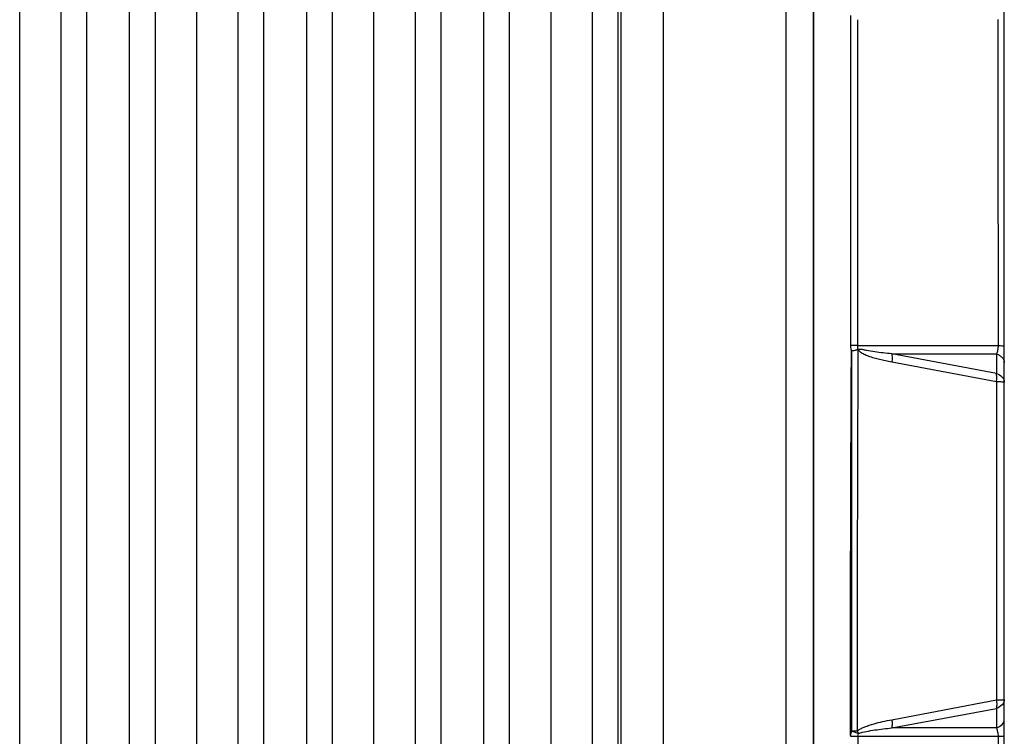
# Model space of a CAD drawing. Header units: millimetres. Extents: x 19 to 819, y 19 to 629.
# Tile 21 of 46: x 474 to 547, y 218 to 271. Entities that reach past the tile are written whole.
import ezdxf

# ---------------------------------------------------------------- set-up
doc = ezdxf.new("R2010")
doc.units = ezdxf.units.MM
doc.header["$LTSCALE"] = 3

msp = doc.modelspace()

# ---------------------------------------------------------------- linework, layer by layer
for p, q in [((535.228, 252.642), (535.228, 252.631)), ((535.768, 246.72), (546.063, 246.724)), ((538.257, 246.114), (545.936, 246.112)), ((545.936, 244.672), (538.257, 246.114)), ((545.936, 246.112), (545.936, 244.672)), ((545.942, 244.057), (538.264, 245.506)), ((546.52, 244.029), (546.52, 245.469)), ((538.264, 219.248), (545.942, 220.698)), ((546.52, 219.286), (546.52, 220.725)), ((538.257, 218.641), (545.936, 220.082)), ((545.936, 220.082), (545.936, 218.643)), ((545.936, 218.643), (538.257, 218.641)), ((535.768, 218.035), (546.063, 218.031))]:
    msp.add_line(p, q)
for points, knots in [([(474.253, 158.347), (474.253, 161.413), (474.253, 164.49), (474.253, 170.652), (474.253, 173.735), (474.253, 182.968), (474.253, 189.137), (474.253, 201.484), (474.253, 207.661), (474.253, 220.017), (474.253, 226.197), (474.253, 238.558), (474.253, 244.738), (474.253, 257.094), (474.253, 263.271), (474.253, 275.617), (474.253, 281.787), (474.253, 291.019), (474.253, 294.102), (474.253, 300.264), (474.253, 303.342), (474.253, 306.408)], [0.0964849, 0.0964849, 0.0964849, 0.0964849, 0.1157842, 0.1157842, 0.1350205, 0.1350205, 0.1734212, 0.1734212, 0.2117322, 0.2117322, 0.25, 0.25, 0.2882678, 0.2882678, 0.3265789, 0.3265789, 0.3649795, 0.3649795, 0.3842158, 0.3842158, 0.4035151, 0.4035151, 0.4035151, 0.4035151]), ([(477.295, 158.869), (477.295, 161.915), (477.295, 164.971), (477.295, 171.091), (477.295, 174.153), (477.295, 183.321), (477.295, 189.447), (477.295, 201.706), (477.295, 207.838), (477.295, 220.106), (477.295, 226.241), (477.295, 238.513), (477.295, 244.649), (477.295, 256.916), (477.295, 263.049), (477.295, 275.308), (477.295, 281.434), (477.295, 290.602), (477.295, 293.664), (477.295, 299.783), (477.295, 302.84), (477.295, 305.885)], [0.0964849, 0.0964849, 0.0964849, 0.0964849, 0.1157842, 0.1157842, 0.1350205, 0.1350205, 0.1734212, 0.1734212, 0.2117322, 0.2117322, 0.25, 0.25, 0.2882678, 0.2882678, 0.3265789, 0.3265789, 0.3649795, 0.3649795, 0.3842158, 0.3842158, 0.4035151, 0.4035151, 0.4035151, 0.4035151]), ([(484.211, 158.869), (484.211, 161.915), (484.211, 164.971), (484.211, 171.091), (484.211, 174.153), (484.211, 183.321), (484.211, 189.447), (484.211, 201.706), (484.211, 207.838), (484.211, 220.106), (484.211, 226.241), (484.211, 238.513), (484.211, 244.649), (484.211, 256.916), (484.211, 263.049), (484.211, 275.308), (484.211, 281.434), (484.211, 290.602), (484.211, 293.664), (484.211, 299.783), (484.211, 302.84), (484.211, 305.885)], [0.0964849, 0.0964849, 0.0964849, 0.0964849, 0.1157842, 0.1157842, 0.1350205, 0.1350205, 0.1734212, 0.1734212, 0.2117322, 0.2117322, 0.25, 0.25, 0.2882678, 0.2882678, 0.3265789, 0.3265789, 0.3649795, 0.3649795, 0.3842158, 0.3842158, 0.4035151, 0.4035151, 0.4035151, 0.4035151]), ([(487.253, 158.347), (487.253, 161.413), (487.253, 164.49), (487.253, 170.652), (487.253, 173.735), (487.253, 182.968), (487.253, 189.137), (487.253, 201.484), (487.253, 207.661), (487.253, 220.017), (487.253, 226.197), (487.253, 238.558), (487.253, 244.738), (487.253, 257.094), (487.253, 263.271), (487.253, 275.617), (487.253, 281.787), (487.253, 291.019), (487.253, 294.102), (487.253, 300.264), (487.253, 303.342), (487.253, 306.408)], [0.0964849, 0.0964849, 0.0964849, 0.0964849, 0.1157842, 0.1157842, 0.1350205, 0.1350205, 0.1734212, 0.1734212, 0.2117322, 0.2117322, 0.25, 0.25, 0.2882678, 0.2882678, 0.3265789, 0.3265789, 0.3649795, 0.3649795, 0.3842158, 0.3842158, 0.4035151, 0.4035151, 0.4035151, 0.4035151]), ([(490.295, 158.869), (490.295, 161.915), (490.295, 164.971), (490.295, 171.091), (490.295, 174.153), (490.295, 183.321), (490.295, 189.447), (490.295, 201.706), (490.295, 207.838), (490.295, 220.106), (490.295, 226.241), (490.295, 238.513), (490.295, 244.649), (490.295, 256.916), (490.295, 263.049), (490.295, 275.308), (490.295, 281.434), (490.295, 290.602), (490.295, 293.664), (490.295, 299.783), (490.295, 302.84), (490.295, 305.885)], [0.0964849, 0.0964849, 0.0964849, 0.0964849, 0.1157842, 0.1157842, 0.1350205, 0.1350205, 0.1734212, 0.1734212, 0.2117322, 0.2117322, 0.25, 0.25, 0.2882678, 0.2882678, 0.3265789, 0.3265789, 0.3649795, 0.3649795, 0.3842158, 0.3842158, 0.4035151, 0.4035151, 0.4035151, 0.4035151]), ([(497.211, 158.869), (497.211, 161.915), (497.211, 164.971), (497.211, 171.091), (497.211, 174.153), (497.211, 183.321), (497.211, 189.447), (497.211, 201.706), (497.211, 207.838), (497.211, 220.106), (497.211, 226.241), (497.211, 238.513), (497.211, 244.649), (497.211, 256.916), (497.211, 263.049), (497.211, 275.308), (497.211, 281.434), (497.211, 290.602), (497.211, 293.664), (497.211, 299.783), (497.211, 302.84), (497.211, 305.885)], [0.0964849, 0.0964849, 0.0964849, 0.0964849, 0.1157842, 0.1157842, 0.1350205, 0.1350205, 0.1734212, 0.1734212, 0.2117322, 0.2117322, 0.25, 0.25, 0.2882678, 0.2882678, 0.3265789, 0.3265789, 0.3649795, 0.3649795, 0.3842158, 0.3842158, 0.4035151, 0.4035151, 0.4035151, 0.4035151]), ([(500.253, 158.347), (500.253, 161.413), (500.253, 164.49), (500.253, 170.652), (500.253, 173.735), (500.253, 182.968), (500.253, 189.137), (500.253, 201.484), (500.253, 207.661), (500.253, 220.017), (500.253, 226.197), (500.253, 238.558), (500.253, 244.738), (500.253, 257.094), (500.253, 263.271), (500.253, 275.617), (500.253, 281.787), (500.253, 291.019), (500.253, 294.102), (500.253, 300.264), (500.253, 303.342), (500.253, 306.408)], [0.0964849, 0.0964849, 0.0964849, 0.0964849, 0.1157842, 0.1157842, 0.1350205, 0.1350205, 0.1734212, 0.1734212, 0.2117322, 0.2117322, 0.25, 0.25, 0.2882678, 0.2882678, 0.3265789, 0.3265789, 0.3649795, 0.3649795, 0.3842158, 0.3842158, 0.4035151, 0.4035151, 0.4035151, 0.4035151]), ([(503.295, 158.869), (503.295, 161.915), (503.295, 164.971), (503.295, 171.091), (503.295, 174.153), (503.295, 183.321), (503.295, 189.447), (503.295, 201.706), (503.295, 207.838), (503.295, 220.106), (503.295, 226.241), (503.295, 238.513), (503.295, 244.649), (503.295, 256.916), (503.295, 263.049), (503.295, 275.308), (503.295, 281.434), (503.295, 290.602), (503.295, 293.664), (503.295, 299.783), (503.295, 302.84), (503.295, 305.885)], [0.0964849, 0.0964849, 0.0964849, 0.0964849, 0.1157842, 0.1157842, 0.1350205, 0.1350205, 0.1734212, 0.1734212, 0.2117322, 0.2117322, 0.25, 0.25, 0.2882678, 0.2882678, 0.3265789, 0.3265789, 0.3649795, 0.3649795, 0.3842158, 0.3842158, 0.4035151, 0.4035151, 0.4035151, 0.4035151]), ([(510.211, 158.869), (510.211, 161.915), (510.211, 164.971), (510.211, 171.091), (510.211, 174.153), (510.211, 183.321), (510.211, 189.447), (510.211, 201.706), (510.211, 207.838), (510.211, 220.106), (510.211, 226.241), (510.211, 238.513), (510.211, 244.649), (510.211, 256.916), (510.211, 263.049), (510.211, 275.308), (510.211, 281.434), (510.211, 290.602), (510.211, 293.664), (510.211, 299.783), (510.211, 302.84), (510.211, 305.885)], [0.0964849, 0.0964849, 0.0964849, 0.0964849, 0.1157842, 0.1157842, 0.1350205, 0.1350205, 0.1734212, 0.1734212, 0.2117322, 0.2117322, 0.25, 0.25, 0.2882678, 0.2882678, 0.3265789, 0.3265789, 0.3649795, 0.3649795, 0.3842158, 0.3842158, 0.4035151, 0.4035151, 0.4035151, 0.4035151]), ([(513.253, 158.347), (513.253, 161.413), (513.253, 164.49), (513.253, 170.652), (513.253, 173.735), (513.253, 182.968), (513.253, 189.137), (513.253, 201.484), (513.253, 207.661), (513.253, 220.017), (513.253, 226.197), (513.253, 238.558), (513.253, 244.738), (513.253, 257.094), (513.253, 263.271), (513.253, 275.617), (513.253, 281.787), (513.253, 291.019), (513.253, 294.102), (513.253, 300.264), (513.253, 303.342), (513.253, 306.408)], [0.0964849, 0.0964849, 0.0964849, 0.0964849, 0.1157842, 0.1157842, 0.1350205, 0.1350205, 0.1734212, 0.1734212, 0.2117322, 0.2117322, 0.25, 0.25, 0.2882678, 0.2882678, 0.3265789, 0.3265789, 0.3649795, 0.3649795, 0.3842158, 0.3842158, 0.4035151, 0.4035151, 0.4035151, 0.4035151]), ([(516.295, 158.869), (516.295, 161.915), (516.295, 164.971), (516.295, 171.091), (516.295, 174.153), (516.295, 183.321), (516.295, 189.447), (516.295, 201.706), (516.295, 207.838), (516.295, 220.106), (516.295, 226.241), (516.295, 238.513), (516.295, 244.649), (516.295, 256.916), (516.295, 263.049), (516.295, 275.308), (516.295, 281.434), (516.295, 290.602), (516.295, 293.664), (516.295, 299.783), (516.295, 302.84), (516.295, 305.885)], [0.0964849, 0.0964849, 0.0964849, 0.0964849, 0.1157842, 0.1157842, 0.1350205, 0.1350205, 0.1734212, 0.1734212, 0.2117322, 0.2117322, 0.25, 0.25, 0.2882678, 0.2882678, 0.3265789, 0.3265789, 0.3649795, 0.3649795, 0.3842158, 0.3842158, 0.4035151, 0.4035151, 0.4035151, 0.4035151]), ([(479.183, 160.876), (479.183, 163.841), (479.183, 166.818), (479.183, 172.775), (479.183, 175.754), (479.183, 184.676), (479.183, 190.636), (479.183, 202.558), (479.183, 208.521), (479.183, 220.448), (479.183, 226.413), (479.183, 238.342), (479.183, 244.307), (479.183, 256.234), (479.183, 262.196), (479.183, 274.119), (479.183, 280.079), (479.183, 289), (479.183, 291.98), (479.183, 297.937), (479.183, 300.913), (479.183, 303.879)], [0.0964849, 0.0964849, 0.0964849, 0.0964849, 0.1157842, 0.1157842, 0.1350205, 0.1350205, 0.1734212, 0.1734212, 0.2117322, 0.2117322, 0.25, 0.25, 0.2882678, 0.2882678, 0.3265789, 0.3265789, 0.3649795, 0.3649795, 0.3842158, 0.3842158, 0.4035151, 0.4035151, 0.4035151, 0.4035151]), ([(482.323, 160.876), (482.323, 163.841), (482.323, 166.818), (482.323, 172.775), (482.323, 175.754), (482.323, 184.676), (482.323, 190.636), (482.323, 202.558), (482.323, 208.521), (482.323, 220.448), (482.323, 226.413), (482.323, 238.342), (482.323, 244.307), (482.323, 256.234), (482.323, 262.196), (482.323, 274.119), (482.323, 280.079), (482.323, 289), (482.323, 291.98), (482.323, 297.937), (482.323, 300.913), (482.323, 303.879)], [0.0964849, 0.0964849, 0.0964849, 0.0964849, 0.1157842, 0.1157842, 0.1350205, 0.1350205, 0.1734212, 0.1734212, 0.2117322, 0.2117322, 0.25, 0.25, 0.2882678, 0.2882678, 0.3265789, 0.3265789, 0.3649795, 0.3649795, 0.3842158, 0.3842158, 0.4035151, 0.4035151, 0.4035151, 0.4035151]), ([(492.183, 160.876), (492.183, 163.841), (492.183, 166.818), (492.183, 172.775), (492.183, 175.754), (492.183, 184.676), (492.183, 190.636), (492.183, 202.558), (492.183, 208.521), (492.183, 220.448), (492.183, 226.413), (492.183, 238.342), (492.183, 244.307), (492.183, 256.234), (492.183, 262.196), (492.183, 274.119), (492.183, 280.079), (492.183, 289), (492.183, 291.98), (492.183, 297.937), (492.183, 300.913), (492.183, 303.879)], [0.0964849, 0.0964849, 0.0964849, 0.0964849, 0.1157842, 0.1157842, 0.1350205, 0.1350205, 0.1734212, 0.1734212, 0.2117322, 0.2117322, 0.25, 0.25, 0.2882678, 0.2882678, 0.3265789, 0.3265789, 0.3649795, 0.3649795, 0.3842158, 0.3842158, 0.4035151, 0.4035151, 0.4035151, 0.4035151]), ([(495.323, 160.876), (495.323, 163.841), (495.323, 166.818), (495.323, 172.775), (495.323, 175.754), (495.323, 184.676), (495.323, 190.636), (495.323, 202.558), (495.323, 208.521), (495.323, 220.448), (495.323, 226.413), (495.323, 238.342), (495.323, 244.307), (495.323, 256.234), (495.323, 262.196), (495.323, 274.119), (495.323, 280.079), (495.323, 289), (495.323, 291.98), (495.323, 297.937), (495.323, 300.913), (495.323, 303.879)], [0.0964849, 0.0964849, 0.0964849, 0.0964849, 0.1157842, 0.1157842, 0.1350205, 0.1350205, 0.1734212, 0.1734212, 0.2117322, 0.2117322, 0.25, 0.25, 0.2882678, 0.2882678, 0.3265789, 0.3265789, 0.3649795, 0.3649795, 0.3842158, 0.3842158, 0.4035151, 0.4035151, 0.4035151, 0.4035151]), ([(505.183, 160.876), (505.183, 163.841), (505.183, 166.818), (505.183, 172.775), (505.183, 175.754), (505.183, 184.676), (505.183, 190.636), (505.183, 202.558), (505.183, 208.521), (505.183, 220.448), (505.183, 226.413), (505.183, 238.342), (505.183, 244.307), (505.183, 256.234), (505.183, 262.196), (505.183, 274.119), (505.183, 280.079), (505.183, 289), (505.183, 291.98), (505.183, 297.937), (505.183, 300.913), (505.183, 303.879)], [0.0964849, 0.0964849, 0.0964849, 0.0964849, 0.1157842, 0.1157842, 0.1350205, 0.1350205, 0.1734212, 0.1734212, 0.2117322, 0.2117322, 0.25, 0.25, 0.2882678, 0.2882678, 0.3265789, 0.3265789, 0.3649795, 0.3649795, 0.3842158, 0.3842158, 0.4035151, 0.4035151, 0.4035151, 0.4035151]), ([(508.323, 160.876), (508.323, 163.841), (508.323, 166.818), (508.323, 172.775), (508.323, 175.754), (508.323, 184.676), (508.323, 190.636), (508.323, 202.558), (508.323, 208.521), (508.323, 220.448), (508.323, 226.413), (508.323, 238.342), (508.323, 244.307), (508.323, 256.234), (508.323, 262.196), (508.323, 274.119), (508.323, 280.079), (508.323, 289), (508.323, 291.98), (508.323, 297.937), (508.323, 300.913), (508.323, 303.879)], [0.0964849, 0.0964849, 0.0964849, 0.0964849, 0.1157842, 0.1157842, 0.1350205, 0.1350205, 0.1734212, 0.1734212, 0.2117322, 0.2117322, 0.25, 0.25, 0.2882678, 0.2882678, 0.3265789, 0.3265789, 0.3649795, 0.3649795, 0.3842158, 0.3842158, 0.4035151, 0.4035151, 0.4035151, 0.4035151]), ([(518.183, 160.876), (518.183, 163.841), (518.183, 166.818), (518.183, 172.775), (518.183, 175.754), (518.183, 184.676), (518.183, 190.636), (518.183, 202.558), (518.183, 208.521), (518.183, 220.448), (518.183, 226.413), (518.183, 238.342), (518.183, 244.307), (518.183, 256.234), (518.183, 262.196), (518.183, 274.119), (518.183, 280.079), (518.183, 289), (518.183, 291.98), (518.183, 297.937), (518.183, 300.913), (518.183, 303.879)], [0.0964849, 0.0964849, 0.0964849, 0.0964849, 0.1157842, 0.1157842, 0.1350205, 0.1350205, 0.1734212, 0.1734212, 0.2117322, 0.2117322, 0.25, 0.25, 0.2882678, 0.2882678, 0.3265789, 0.3265789, 0.3649795, 0.3649795, 0.3842158, 0.3842158, 0.4035151, 0.4035151, 0.4035151, 0.4035151]), ([(518.397, 161.104), (518.397, 164.06), (518.397, 167.028), (518.397, 172.966), (518.397, 175.936), (518.397, 184.83), (518.397, 190.771), (518.397, 202.655), (518.397, 208.599), (518.397, 220.487), (518.397, 226.432), (518.397, 238.323), (518.397, 244.268), (518.397, 256.156), (518.397, 262.1), (518.397, 273.984), (518.397, 279.925), (518.397, 288.818), (518.397, 291.788), (518.397, 297.727), (518.397, 300.694), (518.397, 303.651)], [0.0964849, 0.0964849, 0.0964849, 0.0964849, 0.1157842, 0.1157842, 0.1350205, 0.1350205, 0.1734212, 0.1734212, 0.2117322, 0.2117322, 0.25, 0.25, 0.2882678, 0.2882678, 0.3265789, 0.3265789, 0.3649795, 0.3649795, 0.3842158, 0.3842158, 0.4035151, 0.4035151, 0.4035151, 0.4035151]), ([(521.485, 303.651), (521.485, 303.057), (521.485, 301.871), (521.485, 300.089), (521.485, 298.308), (521.485, 296.527), (521.485, 294.745), (521.485, 292.964), (521.485, 291.183), (521.485, 289.401), (521.485, 287.62), (521.485, 285.838), (521.485, 284.057), (521.485, 282.275), (521.485, 280.494), (521.485, 278.712), (521.485, 276.93), (521.485, 275.149), (521.485, 273.367), (521.485, 271.585), (521.485, 269.803), (521.485, 268.022), (521.485, 266.24), (521.485, 264.458), (521.485, 262.676), (521.485, 260.894), (521.485, 259.112), (521.485, 257.33), (521.485, 255.548), (521.485, 253.766), (521.485, 251.983), (521.485, 250.201), (521.485, 248.419), (521.485, 246.637), (521.485, 244.854), (521.485, 243.072), (521.485, 241.29), (521.485, 239.507), (521.485, 237.725), (521.485, 235.942), (521.485, 234.16), (521.485, 231.783), (521.485, 228.812), (521.485, 225.247), (521.485, 221.682), (521.485, 218.118), (521.485, 214.553), (521.485, 210.989), (521.485, 207.424), (521.485, 203.86), (521.485, 200.296), (521.485, 196.732), (521.485, 193.168), (521.485, 189.605), (521.485, 186.041), (521.485, 182.478), (521.485, 178.914), (521.485, 175.351), (521.485, 171.788), (521.485, 168.226), (521.485, 164.662), (521.485, 162.291), (521.485, 161.104)], [0, 0, 0, 0, 0.012674, 0.025336, 0.037984, 0.050619, 0.063243, 0.075854, 0.088454, 0.101043, 0.113621, 0.126188, 0.138745, 0.151292, 0.163829, 0.176358, 0.188877, 0.201388, 0.213891, 0.226386, 0.238873, 0.251353, 0.263827, 0.276294, 0.288755, 0.30121, 0.31366, 0.326105, 0.338545, 0.350981, 0.363413, 0.375841, 0.388266, 0.400688, 0.413107, 0.425525, 0.43794, 0.450354, 0.462766, 0.475178, 0.48759, 0.500001, 0.524823, 0.549646, 0.574475, 0.599311, 0.624157, 0.649017, 0.673893, 0.698787, 0.723703, 0.748644, 0.773611, 0.798609, 0.82364, 0.848706, 0.87381, 0.898955, 0.924144, 0.949379, 0.974664, 1, 1, 1, 1]), ([(530.485, 302.147), (530.485, 301.565), (530.485, 300.404), (530.485, 298.659), (530.485, 296.915), (530.485, 295.171), (530.485, 293.427), (530.485, 291.683), (530.485, 289.939), (530.485, 288.195), (530.485, 286.451), (530.485, 284.707), (530.485, 282.963), (530.485, 281.219), (530.485, 279.475), (530.485, 277.73), (530.485, 275.986), (530.485, 274.242), (530.485, 272.498), (530.485, 270.754), (530.485, 269.009), (530.485, 267.265), (530.485, 265.521), (530.485, 263.777), (530.485, 262.032), (530.485, 260.288), (530.485, 258.544), (530.485, 256.799), (530.485, 255.055), (530.485, 253.311), (530.485, 251.566), (530.485, 249.822), (530.485, 248.077), (530.485, 246.333), (530.485, 244.589), (530.485, 242.844), (530.485, 241.1), (530.485, 239.355), (530.485, 237.611), (530.485, 235.866), (530.485, 234.122), (530.485, 231.734), (530.485, 228.704), (530.485, 225.032), (530.485, 221.359), (530.485, 217.686), (530.485, 214.014), (530.485, 210.341), (530.485, 206.669), (530.485, 202.996), (530.485, 199.324), (530.485, 195.652), (530.485, 191.98), (530.485, 188.307), (530.485, 184.635), (530.485, 180.963), (530.485, 177.291), (530.485, 173.619), (530.485, 169.948), (530.485, 166.275), (530.485, 163.831), (530.485, 162.608)], [0, 0, 0, 0, 0.012677, 0.025341, 0.037992, 0.050631, 0.063256, 0.07587, 0.088472, 0.101063, 0.113642, 0.126211, 0.138769, 0.151318, 0.163856, 0.176386, 0.188906, 0.201418, 0.213921, 0.226416, 0.238904, 0.251385, 0.263858, 0.276325, 0.288786, 0.30124, 0.31369, 0.326134, 0.338573, 0.351008, 0.363438, 0.375865, 0.388289, 0.400709, 0.413126, 0.425542, 0.437955, 0.450366, 0.462777, 0.475186, 0.487595, 0.500003, 0.526125, 0.552251, 0.578383, 0.604524, 0.630678, 0.656848, 0.683037, 0.709249, 0.735487, 0.761754, 0.788053, 0.814388, 0.840762, 0.867178, 0.893639, 0.920149, 0.94671, 0.973326, 1, 1, 1, 1]), ([(532.485, 302.147), (532.485, 301.565), (532.485, 300.404), (532.485, 298.66), (532.485, 296.916), (532.485, 295.172), (532.485, 293.427), (532.485, 291.683), (532.485, 289.939), (532.485, 288.195), (532.485, 286.451), (532.485, 284.707), (532.485, 282.963), (532.485, 281.219), (532.485, 279.475), (532.485, 277.731), (532.485, 275.986), (532.485, 274.242), (532.485, 272.498), (532.485, 270.754), (532.485, 269.01), (532.485, 267.265), (532.485, 265.521), (532.485, 263.777), (532.485, 262.033), (532.485, 260.288), (532.485, 258.544), (532.485, 256.8), (532.485, 255.055), (532.485, 253.311), (532.485, 251.567), (532.485, 249.822), (532.485, 248.078), (532.485, 246.333), (532.485, 244.589), (532.485, 242.845), (532.485, 241.1), (532.485, 239.356), (532.485, 237.611), (532.485, 235.867), (532.485, 234.122), (532.485, 231.735), (532.485, 228.705), (532.485, 225.032), (532.485, 221.359), (532.485, 217.687), (532.485, 214.014), (532.485, 210.342), (532.485, 206.669), (532.485, 202.997), (532.485, 199.324), (532.485, 195.652), (532.485, 191.98), (532.485, 188.308), (532.485, 184.635), (532.485, 180.963), (532.485, 177.291), (532.485, 173.619), (532.485, 169.948), (532.485, 166.275), (532.485, 163.831), (532.485, 162.608)], [0, 0, 0, 0, 0.012677, 0.025341, 0.037992, 0.05063, 0.063256, 0.075869, 0.088471, 0.101062, 0.113641, 0.12621, 0.138768, 0.151317, 0.163855, 0.176384, 0.188905, 0.201416, 0.213919, 0.226415, 0.238902, 0.251383, 0.263856, 0.276323, 0.288783, 0.301238, 0.313687, 0.326131, 0.33857, 0.351005, 0.363436, 0.375862, 0.388286, 0.400706, 0.413123, 0.425538, 0.437951, 0.450363, 0.462773, 0.475182, 0.487591, 0.499999, 0.526122, 0.552247, 0.578379, 0.604521, 0.630675, 0.656845, 0.683034, 0.709247, 0.735485, 0.761752, 0.788052, 0.814387, 0.840761, 0.867177, 0.893639, 0.920148, 0.94671, 0.973326, 1, 1, 1, 1]), ([(532.52, 301.302), (532.52, 289.987), (532.52, 278.549), (532.52, 255.554), (532.52, 243.995), (532.52, 220.878), (532.52, 209.32), (532.52, 186.323), (532.52, 174.885), (532.52, 163.569)], [0, 0, 0, 0, 0.25, 0.25, 0.5, 0.5, 0.75, 0.75, 1, 1, 1, 1]), ([(546.52, 246.693), (546.52, 251.232), (546.52, 255.768), (546.52, 260.298), (546.52, 262.564), (546.52, 264.828), (546.52, 267.09), (546.52, 268.221), (546.52, 269.352), (546.52, 270.482), (546.52, 271.612), (546.52, 272.742), (546.52, 273.871)], [0, 0, 0, 0, 13.642255, 13.642255, 13.642255, 20.463383, 20.463383, 20.463383, 23.873947, 23.873947, 23.873947, 27.28451, 27.28451, 27.28451, 27.28451]), ([(535.764, 263.151), (535.763, 263.777), (535.763, 265.029), (535.762, 266.906), (535.761, 268.783), (535.76, 270.033), (535.76, 270.658)], [0, 0, 0, 0, 0.249968, 0.499955, 0.749964, 1, 1, 1, 1]), ([(546.042, 270.66), (546.042, 270.628), (546.042, 270.597), (546.042, 270.565), (546.043, 269.432), (546.045, 268.299), (546.046, 267.165), (546.049, 264.898), (546.051, 262.629), (546.054, 260.359), (546.058, 255.818), (546.061, 251.272), (546.063, 246.724)], [3.315069, 3.315069, 3.315069, 3.315069, 3.410564, 3.410564, 3.410564, 6.821128, 6.821128, 6.821128, 13.642255, 13.642255, 13.642255, 27.28451, 27.28451, 27.28451, 27.28451]), ([(535.766, 254.744), (535.766, 255.305), (535.766, 256.427), (535.765, 258.109), (535.765, 259.79), (535.764, 261.471), (535.764, 262.591), (535.764, 263.151)], [0, 0, 0, 0, 0.200006, 0.400006, 0.600003, 0.8, 1, 1, 1, 1]), ([(535.228, 254.755), (535.228, 254.403), (535.228, 253.698), (535.228, 252.994), (535.228, 252.642)], [0, 0, 0, 0, 0.499986, 1, 1, 1, 1]), ([(535.768, 246.72), (535.768, 247.254), (535.768, 248.325), (535.767, 249.932), (535.767, 251.54), (535.767, 253.144), (535.766, 254.211), (535.766, 254.744)], [0, 0, 0, 0, 0.199562, 0.400046, 0.600792, 0.800764, 1, 1, 1, 1]), ([(535.228, 252.631), (535.228, 252.14), (535.228, 251.156), (535.228, 249.681), (535.228, 248.204), (535.228, 247.22), (535.228, 246.727)], [0, 0, 0, 0, 0.249947, 0.499926, 0.749942, 1, 1, 1, 1]), ([(535.768, 246.72), (535.741, 246.721), (535.687, 246.722), (535.6, 246.724), (535.51, 246.726), (535.417, 246.727), (535.323, 246.727), (535.259, 246.727), (535.228, 246.727)], [0, 0, 0, 0, 0.166396, 0.333205, 0.500184, 0.667175, 0.833942, 1, 1, 1, 1]), ([(535.779, 246.428), (535.78, 246.448), (535.781, 246.482), (535.78, 246.542), (535.778, 246.598), (535.769, 246.661), (535.769, 246.699), (535.768, 246.72)], [0, 0, 0, 0, 0.208639, 0.357624, 0.621118, 0.785371, 1, 1, 1, 1]), ([(538.257, 246.114), (538.048, 246.135), (537.633, 246.178), (537.014, 246.259), (536.553, 246.335), (536.251, 246.4), (536.091, 246.428), (535.934, 246.442), (535.826, 246.432), (535.778, 246.427)], [0, 0, 0, 0, 0.250817, 0.499882, 0.745936, 0.806609, 0.868014, 0.940808, 1, 1, 1, 1]), ([(546.063, 246.724), (546.061, 246.609), (546.048, 246.496), (546.027, 246.392), (546.005, 246.288), (545.974, 246.193), (545.936, 246.112)], [0, 0, 0, 0, 0.516118, 0.516118, 0.516118, 1.032235, 1.032235, 1.032235, 1.032235]), ([(546.063, 246.724), (546.13, 246.722), (546.195, 246.72), (546.252, 246.718), (546.309, 246.716), (546.36, 246.713), (546.4, 246.71), (546.441, 246.708), (546.472, 246.705), (546.492, 246.702), (546.502, 246.7), (546.509, 246.699), (546.514, 246.697), (546.516, 246.696), (546.518, 246.696), (546.519, 246.695), (546.52, 246.694), (546.52, 246.693), (546.52, 246.693)], [0, 0, 0, 0, 0.279604, 0.279604, 0.279604, 0.559208, 0.559208, 0.559208, 0.838813, 0.838813, 0.838813, 0.978615, 0.978615, 0.978615, 1.048516, 1.048516, 1.048516, 1.111275, 1.111275, 1.111275, 1.111275]), ([(546.52, 245.469), (546.52, 245.632), (546.52, 245.822), (546.52, 246.03), (546.52, 246.238), (546.52, 246.463), (546.52, 246.693)], [0, 0, 0, 0, 0.516118, 0.516118, 0.516118, 1.032235, 1.032235, 1.032235, 1.032235]), ([(535.228, 218.098), (535.228, 218.684), (535.228, 219.858), (535.229, 221.619), (535.23, 223.38), (535.232, 225.142), (535.235, 226.905), (535.238, 228.668), (535.241, 230.432), (535.245, 232.196), (535.25, 233.961), (535.255, 235.727), (535.261, 237.493), (535.267, 239.26), (535.274, 241.027), (535.282, 242.795), (535.29, 244.563), (535.296, 245.742), (535.298, 246.332)], [0, 0, 0, 0, 0.062379, 0.124765, 0.187161, 0.249568, 0.311988, 0.374422, 0.436874, 0.499344, 0.561834, 0.624347, 0.686884, 0.749447, 0.812039, 0.87466, 0.937313, 1, 1, 1, 1]), ([(535.781, 246.428), (535.756, 246.419), (535.704, 246.399), (535.62, 246.375), (535.521, 246.353), (535.414, 246.336), (535.336, 246.333), (535.298, 246.332)], [0, 0, 0, 0, 0.174533, 0.3563, 0.545964, 0.783863, 1, 1, 1, 1]), ([(535.781, 246.428), (535.777, 245.851), (535.77, 244.666), (535.761, 242.842), (535.753, 240.928), (535.745, 238.922), (535.739, 236.825), (535.734, 234.638), (535.73, 232.481), (535.727, 230.255), (535.725, 227.856), (535.723, 225.063), (535.722, 221.876), (535.722, 219.62), (535.721, 218.427)], [0, 0, 0, 0, 0.0619074, 0.1270536, 0.195439, 0.267064, 0.3419292, 0.4200343, 0.5013736, 0.5728821, 0.6585083, 0.7582408, 0.8720727, 1, 1, 1, 1]), ([(538.264, 245.506), (538.108, 245.537), (537.809, 245.595), (537.38, 245.693), (536.965, 245.801), (536.583, 245.919), (536.285, 246.038), (536.088, 246.145), (535.963, 246.232), (535.859, 246.323), (535.806, 246.395), (535.781, 246.428)], [0, 0, 0, 0, 0.178481, 0.343165, 0.494179, 0.660504, 0.789538, 0.851218, 0.906318, 0.955573, 1, 1, 1, 1]), ([(538.257, 246.114), (538.265, 246.073), (538.272, 246.029), (538.277, 245.983), (538.282, 245.935), (538.285, 245.884), (538.285, 245.832), (538.286, 245.78), (538.284, 245.726), (538.281, 245.671), (538.277, 245.616), (538.271, 245.561), (538.264, 245.506)], [0, 0, 0, 0, 0.1732723, 0.1732723, 0.1732723, 0.3507785, 0.3507785, 0.3507785, 0.5282847, 0.5282847, 0.5282847, 0.7057909, 0.7057909, 0.7057909, 0.7057909]), ([(545.936, 246.112), (546.019, 246.085), (546.099, 246.049), (546.172, 246.005), (546.246, 245.96), (546.311, 245.907), (546.364, 245.849), (546.417, 245.79), (546.457, 245.726), (546.483, 245.66), (546.496, 245.627), (546.506, 245.594), (546.512, 245.561), (546.515, 245.545), (546.517, 245.529), (546.519, 245.512), (546.52, 245.498), (546.52, 245.483), (546.52, 245.469)], [0, 0, 0, 0, 0.293749, 0.293749, 0.293749, 0.587498, 0.587498, 0.587498, 0.881246, 0.881246, 0.881246, 1.028121, 1.028121, 1.028121, 1.101558, 1.101558, 1.101558, 1.167846, 1.167846, 1.167846, 1.167846]), ([(545.942, 244.057), (545.95, 244.112), (545.956, 244.168), (545.96, 244.223), (545.964, 244.279), (545.965, 244.334), (545.965, 244.387), (545.964, 244.44), (545.961, 244.491), (545.957, 244.54), (545.952, 244.587), (545.945, 244.631), (545.936, 244.672)], [0, 0, 0, 0, 0.1775062, 0.1775062, 0.1775062, 0.3550124, 0.3550124, 0.3550124, 0.5325186, 0.5325186, 0.5325186, 0.705791, 0.705791, 0.705791, 0.705791]), ([(545.936, 244.672), (546.109, 244.616), (546.259, 244.525), (546.465, 244.298), (546.52, 244.164), (546.52, 244.029)], [0, 0, 0, 0, 0.5, 0.5, 1, 1, 1, 1]), ([(545.942, 244.057), (545.944, 240.164), (545.946, 236.271), (545.946, 232.377), (545.946, 228.484), (545.944, 224.591), (545.942, 220.698)], [0, 0, 0, 0, 11.66961, 11.66961, 11.66961, 23.33922, 23.33922, 23.33922, 23.33922]), ([(546.52, 244.029), (546.52, 244.03), (546.52, 244.03), (546.519, 244.031), (546.517, 244.032), (546.515, 244.032), (546.512, 244.033), (546.506, 244.034), (546.497, 244.036), (546.484, 244.037), (546.458, 244.04), (546.418, 244.043), (546.366, 244.045), (546.313, 244.048), (546.249, 244.05), (546.176, 244.052), (546.104, 244.054), (546.024, 244.055), (545.942, 244.057)], [0, 0, 0, 0, 0.071333, 0.071333, 0.071333, 0.15144, 0.15144, 0.15144, 0.311652, 0.311652, 0.311652, 0.632078, 0.632078, 0.632078, 0.952503, 0.952503, 0.952503, 1.272929, 1.272929, 1.272929, 1.272929]), ([(546.52, 220.725), (546.52, 224.609), (546.52, 228.493), (546.52, 232.377), (546.52, 236.261), (546.52, 240.145), (546.52, 244.029)], [0, 0, 0, 0, 11.66961, 11.66961, 11.66961, 23.33922, 23.33922, 23.33922, 23.33922]), ([(546.52, 220.725), (546.52, 220.591), (546.465, 220.457), (546.259, 220.23), (546.109, 220.138), (545.936, 220.082)], [0, 0, 0, 0, 0.5, 0.5, 1, 1, 1, 1]), ([(545.942, 220.698), (545.944, 220.681), (545.952, 220.625), (545.959, 220.546), (545.964, 220.454), (545.966, 220.355), (545.96, 220.223), (545.945, 220.134), (545.936, 220.082)], [0, 0, 0, 0, 0.0776084, 0.2482712, 0.3551304, 0.500235, 0.7104305, 1, 1, 1, 1]), ([(545.942, 220.698), (546.024, 220.699), (546.104, 220.701), (546.176, 220.703), (546.249, 220.705), (546.313, 220.707), (546.366, 220.709), (546.418, 220.712), (546.458, 220.715), (546.484, 220.717), (546.497, 220.719), (546.506, 220.72), (546.512, 220.722), (546.515, 220.722), (546.517, 220.723), (546.519, 220.724), (546.52, 220.724), (546.52, 220.725), (546.52, 220.725)], [0, 0, 0, 0, 0.320426, 0.320426, 0.320426, 0.640851, 0.640851, 0.640851, 0.961277, 0.961277, 0.961277, 1.121489, 1.121489, 1.121489, 1.201596, 1.201596, 1.201596, 1.272929, 1.272929, 1.272929, 1.272929]), ([(535.721, 218.427), (535.751, 218.448), (535.813, 218.491), (535.916, 218.551), (536.03, 218.611), (536.157, 218.67), (536.296, 218.728), (536.448, 218.786), (536.612, 218.843), (536.788, 218.899), (537.109, 218.993), (537.601, 219.117), (538.034, 219.203), (538.264, 219.248)], [0, 0, 0, 0, 0.039454, 0.082818, 0.130228, 0.181791, 0.237589, 0.297689, 0.362142, 0.430992, 0.504273, 0.736761, 1, 1, 1, 1]), ([(538.264, 219.248), (538.271, 219.194), (538.277, 219.138), (538.281, 219.084), (538.284, 219.029), (538.286, 218.975), (538.285, 218.922), (538.285, 218.87), (538.282, 218.82), (538.277, 218.772), (538.272, 218.725), (538.265, 218.682), (538.257, 218.641)], [-0.0000014, -0.0000014, -0.0000014, -0.0000014, 0.1775048, 0.1775048, 0.1775048, 0.3550109, 0.3550109, 0.3550109, 0.532517, 0.532517, 0.532517, 0.7057896, 0.7057896, 0.7057896, 0.7057896]), ([(545.936, 218.643), (546.109, 218.699), (546.259, 218.791), (546.465, 219.017), (546.52, 219.151), (546.52, 219.286)], [0, 0, 0, 0, 0.5, 0.5, 1, 1, 1, 1]), ([(546.52, 218.062), (546.52, 218.294), (546.52, 218.52), (546.52, 218.727), (546.52, 218.935), (546.52, 219.125), (546.52, 219.286)], [0, 0, 0, 0, 0.516124, 0.516124, 0.516124, 1.032248, 1.032248, 1.032248, 1.032248]), ([(535.299, 218.423), (535.308, 218.419), (535.331, 218.41), (535.378, 218.393), (535.461, 218.362), (535.568, 218.323), (535.7, 218.275), (535.78, 218.248), (535.827, 218.232)], [0, 0, 0, 0, 0.051534, 0.123869, 0.248754, 0.50012, 0.710112, 1, 1, 1, 1]), ([(535.827, 218.232), (536.007, 218.3), (536.405, 218.395), (537.215, 218.53), (537.84, 218.6), (538.257, 218.641)], [0, 0, 0, 0, 0.25, 0.5, 1, 1, 1, 1]), ([(545.936, 218.643), (545.973, 218.562), (546.004, 218.467), (546.026, 218.364), (546.048, 218.26), (546.061, 218.147), (546.063, 218.031)], [0, 0, 0, 0, 0.516124, 0.516124, 0.516124, 1.032248, 1.032248, 1.032248, 1.032248]), ([(535.228, 218.027), (535.259, 218.027), (535.323, 218.027), (535.417, 218.028), (535.51, 218.029), (535.6, 218.031), (535.687, 218.032), (535.741, 218.034), (535.768, 218.035)], [0, 0, 0, 0, 0.166097, 0.332873, 0.499834, 0.666776, 0.833579, 1, 1, 1, 1]), ([(535.768, 218.035), (535.768, 217.365), (535.768, 216.027), (535.767, 214.021), (535.766, 212.015), (535.766, 210.679), (535.766, 210.011)], [0, 0, 0, 0, 0.250071, 0.50009, 0.750063, 1, 1, 1, 1]), ([(546.063, 218.031), (546.061, 213.482), (546.058, 208.936), (546.054, 204.395), (546.051, 202.125), (546.049, 199.856), (546.046, 197.589), (546.045, 196.456), (546.043, 195.323), (546.042, 194.19), (546.042, 194.158), (546.042, 194.126), (546.042, 194.095)], [0, 0, 0, 0, 13.642255, 13.642255, 13.642255, 20.463383, 20.463383, 20.463383, 23.873947, 23.873947, 23.873947, 23.969371, 23.969371, 23.969371, 23.969371]), ([(546.063, 218.031), (546.13, 218.033), (546.195, 218.034), (546.252, 218.037), (546.309, 218.039), (546.36, 218.042), (546.4, 218.044), (546.441, 218.047), (546.472, 218.05), (546.492, 218.053), (546.502, 218.055), (546.509, 218.056), (546.514, 218.058), (546.516, 218.058), (546.518, 218.059), (546.519, 218.06), (546.52, 218.061), (546.52, 218.061), (546.52, 218.062)], [0, 0, 0, 0, 0.293876, 0.293876, 0.293876, 0.587752, 0.587752, 0.587752, 0.881629, 0.881629, 0.881629, 1.028567, 1.028567, 1.028567, 1.102036, 1.102036, 1.102036, 1.16806, 1.16806, 1.16806, 1.16806]), ([(546.52, 190.883), (546.52, 192.013), (546.52, 193.142), (546.52, 194.273), (546.52, 195.403), (546.52, 196.533), (546.52, 197.664), (546.52, 199.926), (546.52, 202.19), (546.52, 204.456), (546.52, 208.986), (546.52, 213.523), (546.52, 218.062)], [0, 0, 0, 0, 3.410564, 3.410564, 3.410564, 6.821128, 6.821128, 6.821128, 13.642255, 13.642255, 13.642255, 27.28451, 27.28451, 27.28451, 27.28451])]:
    msp.add_open_spline(points, degree=3, knots=knots)
for points in [[(535.228, 270.967), (535.228, 268.37), (535.228, 265.769), (535.228, 263.165)], [(535.228, 263.165), (535.228, 260.365), (535.228, 257.561), (535.228, 254.755)], [(535.228, 246.727), (535.227, 246.704), (535.227, 246.681), (535.228, 246.657)], [(535.228, 246.657), (535.235, 246.546), (535.259, 246.438), (535.298, 246.332)], [(535.298, 246.332), (535.296, 237.029), (535.297, 227.726), (535.299, 218.423)], [(535.299, 218.423), (535.259, 218.317), (535.235, 218.209), (535.228, 218.098)], [(535.299, 218.423), (535.443, 218.423), (535.591, 218.424), (535.721, 218.427)], [(535.721, 218.427), (535.761, 218.361), (535.796, 218.295), (535.827, 218.232)], [(535.228, 218.098), (535.227, 218.074), (535.227, 218.051), (535.228, 218.027)], [(535.768, 218.035), (535.767, 218.102), (535.787, 218.168), (535.827, 218.232)]]:
    msp.add_open_spline(points, degree=3)

doc.saveas('drawing.dxf')
